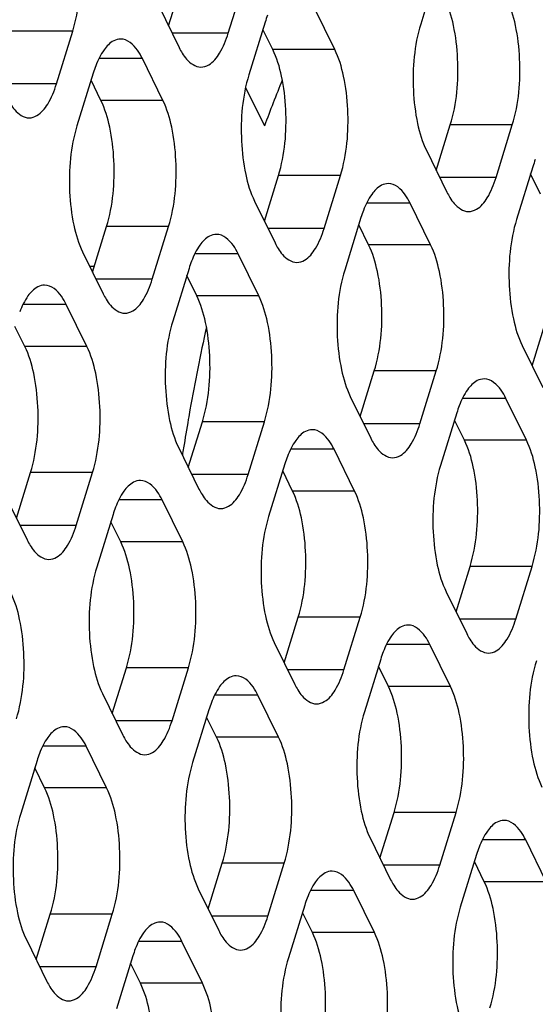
# Model space of a CAD drawing. Header units: millimetres. Extents: x 0 to 420, y 0 to 297.
# Tile 144 of 180: x 184.38 to 187.82, y 175 to 181.58. Entities that reach past the tile are written whole.
import ezdxf

# ---------------------------------------------------------------- set-up
doc = ezdxf.new("R2010")
doc.units = ezdxf.units.MM
doc.header["$LTSCALE"] = 23.1
doc.layers.add('ASSI', color=7, linetype='CONTINUOUS')

msp = doc.modelspace()

# ---------------------------------------------------------------- linework, layer by layer
at = {"layer": 'ASSI', "color": 7, "linetype": 'CONTINUOUS'}
for p, q in [((187.165449, 181.905376), (187.056519, 181.552878)), ((185.37076, 181.541259), (185.464776, 181.845494)), ((185.770323, 181.492997), (185.879253, 181.845494)), ((185.30479, 181.675692), (185.442058, 181.395967)), ((186.482056, 181.383076), (186.344787, 181.6628)), ((186.016522, 181.56577), (185.907592, 181.213273)), ((184.621396, 181.153392), (184.730326, 181.505889)), ((186.067578, 181.383076), (186.001608, 181.517509)), ((185.333129, 181.04347), (185.19586, 181.323195)), ((184.867595, 181.226164), (184.758665, 180.873667)), ((184.918651, 181.04347), (184.852681, 181.177903)), ((185.886281, 181.129402), (186.012073, 180.873065)), ((187.160275, 180.575483), (187.254291, 180.879719)), ((187.559838, 180.527222), (187.668768, 180.879719)), ((187.094305, 180.709916), (187.231574, 180.430192)), ((187.806037, 180.599995), (187.697107, 180.247498)), ((186.011348, 180.235878), (186.105364, 180.540114)), ((186.410911, 180.187616), (186.519841, 180.540114)), ((187.857093, 180.4173), (187.791123, 180.551733)), ((185.945378, 180.370311), (186.082646, 180.090586)), ((187.122644, 180.077695), (186.985375, 180.357419)), ((186.65711, 180.260389), (186.54818, 179.907892)), ((184.86242, 179.896272), (184.956436, 180.200508)), ((185.261984, 179.848011), (185.370914, 180.200508)), ((186.708166, 180.077695), (186.642196, 180.212128)), ((184.79645, 180.030705), (184.933719, 179.750981)), ((185.973717, 179.738089), (185.836448, 180.017814)), ((184.873793, 179.933072), (184.844361, 179.933072)), ((185.508183, 179.920783), (185.399253, 179.568286)), ((185.559239, 179.738089), (185.493269, 179.872522)), ((184.824789, 179.398484), (184.68752, 179.678208)), ((187.800863, 179.270102), (187.894879, 179.574338)), ((184.410312, 179.398484), (184.344342, 179.532917)), ((187.734893, 179.404535), (187.872161, 179.124811)), ((186.651936, 178.930497), (186.745952, 179.234733)), ((187.051499, 178.882235), (187.160429, 179.234733)), ((186.585965, 179.06493), (186.723234, 178.785205)), ((187.763232, 178.772314), (187.625963, 179.052038)), ((187.297698, 178.955008), (187.188768, 178.602511)), ((185.503008, 178.590891), (185.597024, 178.895127)), ((185.902572, 178.54263), (186.011502, 178.895127)), ((187.348754, 178.772314), (187.282784, 178.906747)), ((185.437038, 178.725324), (185.574307, 178.4456)), ((186.614304, 178.432708), (186.477036, 178.712433)), ((186.148771, 178.615403), (186.039841, 178.262905)), ((184.354081, 178.251286), (184.448097, 178.555521)), ((184.753645, 178.203024), (184.862575, 178.555521)), ((186.199827, 178.432708), (186.133857, 178.567141)), ((184.288111, 178.385719), (184.42538, 178.105994)), ((185.465377, 178.093103), (185.328108, 178.372827)), ((184.999843, 178.275797), (184.890914, 177.9233)), ((185.0509, 178.093103), (184.98493, 178.227536)), ((187.292524, 177.625116), (187.386539, 177.929352)), ((187.692087, 177.576855), (187.801017, 177.929352)), ((187.226553, 177.759549), (187.363822, 177.479824)), ((186.143596, 177.28551), (186.237612, 177.589746)), ((186.54316, 177.237249), (186.65209, 177.589746)), ((186.077626, 177.419943), (186.214895, 177.140219)), ((187.254892, 177.127327), (187.117624, 177.407052)), ((186.789359, 177.310022), (186.680429, 176.957524)), ((184.994669, 176.945905), (185.088685, 177.250141)), ((185.394233, 176.897643), (185.503163, 177.250141)), ((186.840415, 177.127327), (186.774445, 177.26176)), ((184.928699, 177.080338), (185.065968, 176.800613)), ((186.105965, 176.787722), (185.968696, 177.067446)), ((185.640431, 176.970416), (185.531502, 176.617919)), ((185.691488, 176.787722), (185.625518, 176.922155)), ((184.957038, 176.448116), (184.819769, 176.727841)), ((184.491504, 176.63081), (184.382574, 176.278313)), ((184.54256, 176.448116), (184.47659, 176.582549)), ((186.784184, 175.980129), (186.8782, 176.284365)), ((187.183748, 175.931868), (187.292678, 176.284365)), ((186.718214, 176.114562), (186.855483, 175.834838)), ((187.89548, 175.821946), (187.758211, 176.101671)), ((187.429947, 176.004641), (187.321017, 175.652144)), ((187.481003, 175.821946), (187.415033, 175.956379)), ((185.635257, 175.640524), (185.729273, 175.94476)), ((186.034821, 175.592262), (186.14375, 175.94476)), ((185.569287, 175.774957), (185.706556, 175.495232)), ((186.746553, 175.482341), (186.609284, 175.762065)), ((186.281019, 175.665035), (186.172089, 175.312538)), ((184.48633, 175.300918), (184.580346, 175.605154)), ((184.885893, 175.252657), (184.994823, 175.605154)), ((186.332076, 175.482341), (186.266105, 175.616774)), ((184.42036, 175.435351), (184.557629, 175.155627)), ((185.597626, 175.142735), (185.460357, 175.42246)), ((185.132092, 175.32543), (185.023162, 174.972932)), ((185.183148, 175.142735), (185.117178, 175.277168))]:
    msp.add_line(p, q, dxfattribs=at)
at = {"layer": 'ASSI', "color": 9, "linetype": 'CONTINUOUS'}
for p, q in [((184.730326, 181.505889), (184.315849, 181.505889)), ((185.770323, 181.492997), (185.394443, 181.492997)), ((186.482056, 181.383076), (186.067578, 181.383076)), ((185.19586, 181.323195), (184.905722, 181.323195)), ((184.621396, 181.153392), (184.245516, 181.153392)), ((185.333129, 181.04347), (184.918651, 181.04347)), ((187.668768, 180.879719), (187.254291, 180.879719)), ((186.519841, 180.540114), (186.105364, 180.540114)), ((187.559838, 180.527222), (187.183958, 180.527222)), ((186.985375, 180.357419), (186.695237, 180.357419)), ((185.370914, 180.200508), (184.956436, 180.200508)), ((186.410911, 180.187616), (186.035031, 180.187616)), ((187.122644, 180.077695), (186.708166, 180.077695)), ((185.836448, 180.017814), (185.54631, 180.017814)), ((185.261984, 179.848011), (184.886104, 179.848011)), ((185.973717, 179.738089), (185.559239, 179.738089)), ((184.68752, 179.678208), (184.397383, 179.678208)), ((184.824789, 179.398484), (184.410312, 179.398484)), ((187.160429, 179.234733), (186.745952, 179.234733)), ((187.625963, 179.052038), (187.335825, 179.052038)), ((186.011502, 178.895127), (185.597024, 178.895127)), ((187.051499, 178.882235), (186.675619, 178.882235)), ((186.477036, 178.712433), (186.186898, 178.712433)), ((187.763232, 178.772314), (187.348754, 178.772314)), ((184.862575, 178.555521), (184.448097, 178.555521)), ((185.902572, 178.54263), (185.526692, 178.54263)), ((186.614304, 178.432708), (186.199827, 178.432708)), ((185.328108, 178.372827), (185.037971, 178.372827)), ((184.753645, 178.203024), (184.377764, 178.203024)), ((185.465377, 178.093103), (185.0509, 178.093103)), ((187.801017, 177.929352), (187.386539, 177.929352)), ((186.65209, 177.589746), (186.237612, 177.589746)), ((187.692087, 177.576855), (187.316207, 177.576855)), ((187.117624, 177.407052), (186.827486, 177.407052)), ((185.503163, 177.250141), (185.088685, 177.250141)), ((186.54316, 177.237249), (186.167279, 177.237249)), ((185.968696, 177.067446), (185.678559, 177.067446)), ((187.254892, 177.127327), (186.840415, 177.127327)), ((185.394233, 176.897643), (185.018352, 176.897643)), ((186.105965, 176.787722), (185.691488, 176.787722)), ((184.819769, 176.727841), (184.529631, 176.727841)), ((184.957038, 176.448116), (184.54256, 176.448116)), ((187.292678, 176.284365), (186.8782, 176.284365)), ((187.758211, 176.101671), (187.468074, 176.101671)), ((186.14375, 175.94476), (185.729273, 175.94476)), ((187.183748, 175.931868), (186.807867, 175.931868)), ((187.89548, 175.821946), (187.481003, 175.821946)), ((186.609284, 175.762065), (186.319146, 175.762065)), ((184.994823, 175.605154), (184.580346, 175.605154)), ((186.034821, 175.592262), (185.65894, 175.592262)), ((185.460357, 175.42246), (185.170219, 175.42246)), ((186.746553, 175.482341), (186.332076, 175.482341)), ((184.885893, 175.252657), (184.510013, 175.252657)), ((185.597626, 175.142735), (185.183148, 175.142735))]:
    msp.add_line(p, q, dxfattribs=at)
at = {"layer": 'ASSI', "color": 7, "linetype": 'CONTINUOUS'}
for centre, radius, start, end in [((186.743995, 181.341813), 0.761166, 159.076552, 162.8887167), ((185.595067, 181.002208), 0.761166, 159.076552, 162.8887167), ((193.331183, 178.191234), 7.794972, 157.4653469, 159.8764117), ((188.53351, 180.376038), 0.761166, 159.076552, 162.8887167), ((187.384583, 180.036432), 0.761166, 159.076552, 162.8887167), ((186.235655, 179.696827), 0.761166, 159.076552, 162.8887167), ((198.717851, 176.624465), 13.411436, 167.5051225, 169.9038861), ((199.592839, 176.460947), 14.301542, 169.8734376, 170.1344362), ((188.02517, 178.731051), 0.761166, 159.076552, 162.8887167), ((199.913829, 176.405596), 14.627269, 170.1362555, 170.8950454), ((200.205852, 176.358282), 14.9231, 170.8930995, 171.0816699), ((186.876243, 178.391446), 0.761166, 159.076552, 162.8887167), ((185.727316, 178.05184), 0.761166, 159.076552, 162.8887167), ((187.516831, 177.086065), 0.761166, 159.076552, 162.8887167), ((186.367904, 176.746459), 0.761166, 159.076552, 162.8887167), ((185.218977, 176.406854), 0.761166, 159.076552, 162.8887167), ((188.157419, 175.780684), 0.761166, 159.076552, 162.8887167), ((187.008492, 175.441078), 0.761166, 159.076552, 162.8887167), ((185.859565, 175.101473), 0.761166, 159.076552, 162.8887167)]:
    msp.add_arc(centre, radius, start, end, dxfattribs=at)
for points, knots in [([(184.730326, 181.505889), (184.774051, 181.647384), (184.792767, 181.875494), (184.760104, 182.159149), (184.720151, 182.292587), (184.692541, 182.348851)], [0, 0, 0, 0, 0.51848124, 0.78058459, 1, 1, 1, 1]), ([(187.254291, 180.879719), (187.298016, 181.021215), (187.316732, 181.249324), (187.284069, 181.532979), (187.244116, 181.666417), (187.216506, 181.722681)], [0, 0, 0, 0, 0.51848124, 0.78058459, 1, 1, 1, 1]), ([(187.668768, 180.879719), (187.712494, 181.021215), (187.73121, 181.249324), (187.698547, 181.532979), (187.658593, 181.666417), (187.630983, 181.722681)], [0, 0, 0, 0, 0.51848124, 0.78058459, 1, 1, 1, 1]), ([(187.056519, 181.552878), (187.012794, 181.411383), (186.994078, 181.183273), (187.026741, 180.899618), (187.066694, 180.76618), (187.094305, 180.709916)], [0, 0, 0, 0, 0.51848124, 0.78058459, 1, 1, 1, 1]), ([(185.587195, 181.265972), (185.605294, 181.265971), (185.658808, 181.283821), (185.724664, 181.367926), (185.755877, 181.446248), (185.770323, 181.492997)], [0, 0, 0, 0, 0.1768175, 0.52196498, 1, 1, 1, 1]), ([(185.050723, 181.45319), (185.034881, 181.453191), (184.989166, 181.440132), (184.928587, 181.374781), (184.898479, 181.311538), (184.884094, 181.274035)], [0, 0, 0, 0, 0.18501564, 0.53092222, 1, 1, 1, 1]), ([(185.19586, 181.323195), (185.186407, 181.342457), (185.155244, 181.399031), (185.09572, 181.453186), (185.050723, 181.45319)], [0, 0, 0, 0, 0.32287628, 1, 1, 1, 1]), ([(185.462362, 181.358975), (185.471007, 181.344939), (185.500468, 181.302047), (185.550698, 181.265975), (185.587195, 181.265972)], [0, 0, 0, 0, 0.31113016, 1, 1, 1, 1]), ([(186.105364, 180.540114), (186.149089, 180.681609), (186.167805, 180.909719), (186.135142, 181.193374), (186.095189, 181.326812), (186.067578, 181.383076)], [0, 0, 0, 0, 0.51848124, 0.78058459, 1, 1, 1, 1]), ([(186.519841, 180.540114), (186.563567, 180.681609), (186.582282, 180.909719), (186.549619, 181.193374), (186.509666, 181.326812), (186.482056, 181.383076)], [0, 0, 0, 0, 0.51848124, 0.78058459, 1, 1, 1, 1]), ([(185.907592, 181.213273), (185.863867, 181.071777), (185.845151, 180.843668), (185.877814, 180.560013), (185.917767, 180.426575), (185.945378, 180.370311)], [0, 0, 0, 0, 0.51848124, 0.78058459, 1, 1, 1, 1]), ([(184.438268, 180.926367), (184.456366, 180.926365), (184.509881, 180.944216), (184.575737, 181.02832), (184.60695, 181.106643), (184.621396, 181.153392)], [0, 0, 0, 0, 0.1768175, 0.52196498, 1, 1, 1, 1]), ([(184.313435, 181.019369), (184.32208, 181.005334), (184.351541, 180.962441), (184.40177, 180.926369), (184.438268, 180.926367)], [0, 0, 0, 0, 0.31113016, 1, 1, 1, 1]), ([(184.956436, 180.200508), (185.000162, 180.342004), (185.018878, 180.570113), (184.986215, 180.853768), (184.946261, 180.987206), (184.918651, 181.04347)], [0, 0, 0, 0, 0.51848124, 0.78058459, 1, 1, 1, 1]), ([(185.370914, 180.200508), (185.414639, 180.342004), (185.433355, 180.570113), (185.400692, 180.853768), (185.360739, 180.987206), (185.333129, 181.04347)], [0, 0, 0, 0, 0.51848124, 0.78058459, 1, 1, 1, 1]), ([(184.758665, 180.873667), (184.71494, 180.732172), (184.696224, 180.504062), (184.728887, 180.220407), (184.76884, 180.086969), (184.79645, 180.030705)], [0, 0, 0, 0, 0.51848124, 0.78058459, 1, 1, 1, 1]), ([(187.37671, 180.300197), (187.394809, 180.300195), (187.448324, 180.318046), (187.514179, 180.40215), (187.545392, 180.480473), (187.559838, 180.527222)], [0, 0, 0, 0, 0.1768175, 0.52196498, 1, 1, 1, 1]), ([(186.840238, 180.487414), (186.824396, 180.487415), (186.778681, 180.474357), (186.718102, 180.409005), (186.687994, 180.345762), (186.673609, 180.30826)], [0, 0, 0, 0, 0.18501564, 0.53092222, 1, 1, 1, 1]), ([(186.985375, 180.357419), (186.975922, 180.376681), (186.94476, 180.433255), (186.885236, 180.487411), (186.840238, 180.487414)], [0, 0, 0, 0, 0.32287628, 1, 1, 1, 1]), ([(187.251877, 180.393199), (187.260522, 180.379164), (187.289984, 180.336271), (187.340213, 180.300199), (187.37671, 180.300197)], [0, 0, 0, 0, 0.31113016, 1, 1, 1, 1]), ([(187.697107, 180.247498), (187.653382, 180.106002), (187.634666, 179.877892), (187.667329, 179.594237), (187.707282, 179.460799), (187.734893, 179.404535)], [0, 0, 0, 0, 0.51848124, 0.78058459, 1, 1, 1, 1]), ([(186.227783, 179.960591), (186.245881, 179.96059), (186.299396, 179.978441), (186.365252, 180.062545), (186.396465, 180.140867), (186.410911, 180.187616)], [0, 0, 0, 0, 0.1768175, 0.52196498, 1, 1, 1, 1]), ([(185.691311, 180.147809), (185.675468, 180.14781), (185.629754, 180.134751), (185.569175, 180.0694), (185.539067, 180.006157), (185.524682, 179.968654)], [0, 0, 0, 0, 0.18501564, 0.53092222, 1, 1, 1, 1]), ([(185.836448, 180.017814), (185.826995, 180.037076), (185.795832, 180.09365), (185.736308, 180.147805), (185.691311, 180.147809)], [0, 0, 0, 0, 0.32287628, 1, 1, 1, 1]), ([(186.10295, 180.053594), (186.111595, 180.039559), (186.141056, 179.996666), (186.191285, 179.960594), (186.227783, 179.960591)], [0, 0, 0, 0, 0.31113016, 1, 1, 1, 1]), ([(186.745952, 179.234733), (186.789677, 179.376228), (186.808393, 179.604338), (186.77573, 179.887993), (186.735776, 180.021431), (186.708166, 180.077695)], [0, 0, 0, 0, 0.51848124, 0.78058459, 1, 1, 1, 1]), ([(187.160429, 179.234733), (187.204154, 179.376228), (187.22287, 179.604338), (187.190207, 179.887993), (187.150254, 180.021431), (187.122644, 180.077695)], [0, 0, 0, 0, 0.51848124, 0.78058459, 1, 1, 1, 1]), ([(186.54818, 179.907892), (186.504455, 179.766396), (186.485739, 179.538287), (186.518402, 179.254632), (186.558355, 179.121194), (186.585965, 179.06493)], [0, 0, 0, 0, 0.51848124, 0.78058459, 1, 1, 1, 1]), ([(185.078856, 179.620986), (185.096954, 179.620984), (185.150469, 179.638835), (185.216325, 179.722939), (185.247538, 179.801262), (185.261984, 179.848011)], [0, 0, 0, 0, 0.1768175, 0.52196498, 1, 1, 1, 1]), ([(184.542384, 179.808203), (184.526541, 179.808204), (184.480827, 179.795146), (184.420248, 179.729794), (184.39014, 179.666551), (184.375755, 179.629049)], [0, 0, 0, 0, 0.18501564, 0.53092222, 1, 1, 1, 1]), ([(184.68752, 179.678208), (184.678068, 179.69747), (184.646905, 179.754044), (184.587381, 179.8082), (184.542384, 179.808203)], [0, 0, 0, 0, 0.32287628, 1, 1, 1, 1]), ([(184.954023, 179.713988), (184.962668, 179.699953), (184.992129, 179.65706), (185.042358, 179.620988), (185.078856, 179.620986)], [0, 0, 0, 0, 0.31113016, 1, 1, 1, 1]), ([(185.597024, 178.895127), (185.64075, 179.036623), (185.659466, 179.264732), (185.626803, 179.548387), (185.586849, 179.681825), (185.559239, 179.738089)], [0, 0, 0, 0, 0.51848124, 0.78058459, 1, 1, 1, 1]), ([(186.011502, 178.895127), (186.055227, 179.036623), (186.073943, 179.264732), (186.04128, 179.548387), (186.001327, 179.681825), (185.973717, 179.738089)], [0, 0, 0, 0, 0.51848124, 0.78058459, 1, 1, 1, 1]), ([(185.399253, 179.568286), (185.355527, 179.426791), (185.336812, 179.198681), (185.369475, 178.915026), (185.409428, 178.781588), (185.437038, 178.725324)], [0, 0, 0, 0, 0.51848124, 0.78058459, 1, 1, 1, 1]), ([(184.448097, 178.555521), (184.491823, 178.697017), (184.510538, 178.925127), (184.477876, 179.208782), (184.437922, 179.34222), (184.410312, 179.398484)], [0, 0, 0, 0, 0.51848124, 0.78058459, 1, 1, 1, 1]), ([(184.862575, 178.555521), (184.9063, 178.697017), (184.925016, 178.925127), (184.892353, 179.208782), (184.8524, 179.34222), (184.824789, 179.398484)], [0, 0, 0, 0, 0.51848124, 0.78058459, 1, 1, 1, 1]), ([(187.480826, 179.182033), (187.464984, 179.182035), (187.419269, 179.168976), (187.35869, 179.103624), (187.328582, 179.040381), (187.314197, 179.002879)], [0, 0, 0, 0, 0.18501564, 0.53092222, 1, 1, 1, 1]), ([(187.625963, 179.052038), (187.61651, 179.0713), (187.585348, 179.127874), (187.525824, 179.18203), (187.480826, 179.182033)], [0, 0, 0, 0, 0.32287628, 1, 1, 1, 1]), ([(186.868371, 178.65521), (186.886469, 178.655209), (186.939984, 178.67306), (187.00584, 178.757164), (187.037053, 178.835487), (187.051499, 178.882235)], [0, 0, 0, 0, 0.1768175, 0.52196498, 1, 1, 1, 1]), ([(186.331899, 178.842428), (186.316056, 178.842429), (186.270342, 178.82937), (186.209763, 178.764019), (186.179655, 178.700776), (186.16527, 178.663274)], [0, 0, 0, 0, 0.18501564, 0.53092222, 1, 1, 1, 1]), ([(186.477036, 178.712433), (186.467583, 178.731695), (186.43642, 178.788269), (186.376896, 178.842425), (186.331899, 178.842428)], [0, 0, 0, 0, 0.32287628, 1, 1, 1, 1]), ([(186.743538, 178.748213), (186.752183, 178.734178), (186.781644, 178.691285), (186.831873, 178.655213), (186.868371, 178.65521)], [0, 0, 0, 0, 0.31113016, 1, 1, 1, 1]), ([(187.386539, 177.929352), (187.430265, 178.070847), (187.448981, 178.298957), (187.416318, 178.582612), (187.376364, 178.71605), (187.348754, 178.772314)], [0, 0, 0, 0, 0.51848124, 0.78058459, 1, 1, 1, 1]), ([(187.801017, 177.929352), (187.844742, 178.070847), (187.863458, 178.298957), (187.830795, 178.582612), (187.790842, 178.71605), (187.763232, 178.772314)], [0, 0, 0, 0, 0.51848124, 0.78058459, 1, 1, 1, 1]), ([(187.188768, 178.602511), (187.145043, 178.461015), (187.126327, 178.232906), (187.15899, 177.949251), (187.198943, 177.815813), (187.226553, 177.759549)], [0, 0, 0, 0, 0.51848124, 0.78058459, 1, 1, 1, 1]), ([(185.719444, 178.315605), (185.737542, 178.315603), (185.791057, 178.333454), (185.856913, 178.417558), (185.888125, 178.495881), (185.902572, 178.54263)], [0, 0, 0, 0, 0.1768175, 0.52196498, 1, 1, 1, 1]), ([(185.182972, 178.502822), (185.167129, 178.502823), (185.121414, 178.489765), (185.060836, 178.424413), (185.030728, 178.36117), (185.016343, 178.323668)], [0, 0, 0, 0, 0.18501564, 0.53092222, 1, 1, 1, 1]), ([(185.328108, 178.372827), (185.318656, 178.392089), (185.287493, 178.448663), (185.227969, 178.502819), (185.182972, 178.502822)], [0, 0, 0, 0, 0.32287628, 1, 1, 1, 1]), ([(185.594611, 178.408607), (185.603256, 178.394572), (185.632717, 178.351679), (185.682946, 178.315607), (185.719444, 178.315605)], [0, 0, 0, 0, 0.31113016, 1, 1, 1, 1]), ([(186.237612, 177.589746), (186.281338, 177.731242), (186.300054, 177.959351), (186.267391, 178.243006), (186.227437, 178.376444), (186.199827, 178.432708)], [0, 0, 0, 0, 0.51848124, 0.78058459, 1, 1, 1, 1]), ([(186.65209, 177.589746), (186.695815, 177.731242), (186.714531, 177.959351), (186.681868, 178.243006), (186.641915, 178.376444), (186.614304, 178.432708)], [0, 0, 0, 0, 0.51848124, 0.78058459, 1, 1, 1, 1]), ([(186.039841, 178.262905), (185.996115, 178.12141), (185.9774, 177.8933), (186.010062, 177.609645), (186.050016, 177.476207), (186.077626, 177.419943)], [0, 0, 0, 0, 0.51848124, 0.78058459, 1, 1, 1, 1]), ([(184.570516, 177.975999), (184.588615, 177.975998), (184.64213, 177.993848), (184.707985, 178.077953), (184.739198, 178.156275), (184.753645, 178.203024)], [0, 0, 0, 0, 0.1768175, 0.52196498, 1, 1, 1, 1]), ([(184.445683, 178.069002), (184.454329, 178.054966), (184.48379, 178.012074), (184.534019, 177.976002), (184.570516, 177.975999)], [0, 0, 0, 0, 0.31113016, 1, 1, 1, 1]), ([(185.088685, 177.250141), (185.132411, 177.391636), (185.151126, 177.619746), (185.118463, 177.903401), (185.07851, 178.036839), (185.0509, 178.093103)], [0, 0, 0, 0, 0.51848124, 0.78058459, 1, 1, 1, 1]), ([(185.503163, 177.250141), (185.546888, 177.391636), (185.565604, 177.619746), (185.532941, 177.903401), (185.492987, 178.036839), (185.465377, 178.093103)], [0, 0, 0, 0, 0.51848124, 0.78058459, 1, 1, 1, 1]), ([(184.890914, 177.9233), (184.847188, 177.781804), (184.828472, 177.553695), (184.861135, 177.27004), (184.901089, 177.136601), (184.928699, 177.080338)], [0, 0, 0, 0, 0.51848124, 0.78058459, 1, 1, 1, 1]), ([(184.354235, 176.910535), (184.397961, 177.052031), (184.416677, 177.28014), (184.384014, 177.563795), (184.34406, 177.697233), (184.31645, 177.753497)], [0, 0, 0, 0, 0.51848124, 0.78058459, 1, 1, 1, 1]), ([(186.972487, 177.537047), (186.956644, 177.537048), (186.91093, 177.52399), (186.850351, 177.458638), (186.820243, 177.395395), (186.805858, 177.357893)], [0, 0, 0, 0, 0.18501564, 0.53092222, 1, 1, 1, 1]), ([(187.117624, 177.407052), (187.108171, 177.426314), (187.077008, 177.482888), (187.017484, 177.537044), (186.972487, 177.537047)], [0, 0, 0, 0, 0.32287628, 1, 1, 1, 1]), ([(187.508959, 177.349829), (187.527057, 177.349828), (187.580572, 177.367679), (187.646428, 177.451783), (187.677641, 177.530106), (187.692087, 177.576855)], [0, 0, 0, 0, 0.1768175, 0.52196498, 1, 1, 1, 1]), ([(187.384126, 177.442832), (187.392771, 177.428797), (187.422232, 177.385904), (187.472461, 177.349832), (187.508959, 177.349829)], [0, 0, 0, 0, 0.31113016, 1, 1, 1, 1]), ([(187.829356, 177.29713), (187.78563, 177.155634), (187.766915, 176.927525), (187.799578, 176.64387), (187.839531, 176.510432), (187.867141, 176.454168)], [0, 0, 0, 0, 0.51848124, 0.78058459, 1, 1, 1, 1]), ([(186.360032, 177.010224), (186.37813, 177.010222), (186.431645, 177.028073), (186.497501, 177.112177), (186.528713, 177.1905), (186.54316, 177.237249)], [0, 0, 0, 0, 0.1768175, 0.52196498, 1, 1, 1, 1]), ([(185.82356, 177.197441), (185.807717, 177.197442), (185.762002, 177.184384), (185.701423, 177.119032), (185.671316, 177.055789), (185.656931, 177.018287)], [0, 0, 0, 0, 0.18501564, 0.53092222, 1, 1, 1, 1]), ([(185.968696, 177.067446), (185.959244, 177.086708), (185.928081, 177.143282), (185.868557, 177.197438), (185.82356, 177.197441)], [0, 0, 0, 0, 0.32287628, 1, 1, 1, 1]), ([(186.235199, 177.103226), (186.243844, 177.089191), (186.273305, 177.046298), (186.323534, 177.010226), (186.360032, 177.010224)], [0, 0, 0, 0, 0.31113016, 1, 1, 1, 1]), ([(186.8782, 176.284365), (186.921926, 176.425861), (186.940641, 176.65397), (186.907979, 176.937625), (186.868025, 177.071064), (186.840415, 177.127327)], [0, 0, 0, 0, 0.51848124, 0.78058459, 1, 1, 1, 1]), ([(187.292678, 176.284365), (187.336403, 176.425861), (187.355119, 176.65397), (187.322456, 176.937625), (187.282503, 177.071064), (187.254892, 177.127327)], [0, 0, 0, 0, 0.51848124, 0.78058459, 1, 1, 1, 1]), ([(186.680429, 176.957524), (186.636703, 176.816029), (186.617988, 176.587919), (186.65065, 176.304264), (186.690604, 176.170826), (186.718214, 176.114562)], [0, 0, 0, 0, 0.51848124, 0.78058459, 1, 1, 1, 1]), ([(185.211104, 176.670618), (185.229203, 176.670617), (185.282718, 176.688468), (185.348573, 176.772572), (185.379786, 176.850894), (185.394233, 176.897643)], [0, 0, 0, 0, 0.1768175, 0.52196498, 1, 1, 1, 1]), ([(184.674633, 176.857836), (184.65879, 176.857837), (184.613075, 176.844778), (184.552496, 176.779427), (184.522389, 176.716184), (184.508004, 176.678681)], [0, 0, 0, 0, 0.18501564, 0.53092222, 1, 1, 1, 1]), ([(184.819769, 176.727841), (184.810317, 176.747103), (184.779154, 176.803677), (184.71963, 176.857832), (184.674633, 176.857836)], [0, 0, 0, 0, 0.32287628, 1, 1, 1, 1]), ([(185.086271, 176.763621), (185.094917, 176.749586), (185.124378, 176.706693), (185.174607, 176.670621), (185.211104, 176.670618)], [0, 0, 0, 0, 0.31113016, 1, 1, 1, 1]), ([(185.729273, 175.94476), (185.772998, 176.086255), (185.791714, 176.314365), (185.759051, 176.59802), (185.719098, 176.731458), (185.691488, 176.787722)], [0, 0, 0, 0, 0.51848124, 0.78058459, 1, 1, 1, 1]), ([(186.14375, 175.94476), (186.187476, 176.086255), (186.206192, 176.314365), (186.173529, 176.59802), (186.133575, 176.731458), (186.105965, 176.787722)], [0, 0, 0, 0, 0.51848124, 0.78058459, 1, 1, 1, 1]), ([(185.531502, 176.617919), (185.487776, 176.476423), (185.46906, 176.248314), (185.501723, 175.964659), (185.541677, 175.831221), (185.569287, 175.774957)], [0, 0, 0, 0, 0.51848124, 0.78058459, 1, 1, 1, 1]), ([(184.580346, 175.605154), (184.624071, 175.74665), (184.642787, 175.974759), (184.610124, 176.258414), (184.570171, 176.391852), (184.54256, 176.448116)], [0, 0, 0, 0, 0.51848124, 0.78058459, 1, 1, 1, 1]), ([(184.994823, 175.605154), (185.038549, 175.74665), (185.057265, 175.974759), (185.024602, 176.258414), (184.984648, 176.391852), (184.957038, 176.448116)], [0, 0, 0, 0, 0.51848124, 0.78058459, 1, 1, 1, 1]), ([(184.382574, 176.278313), (184.338849, 176.136818), (184.320133, 175.908708), (184.352796, 175.625053), (184.392749, 175.491615), (184.42036, 175.435351)], [0, 0, 0, 0, 0.51848124, 0.78058459, 1, 1, 1, 1]), ([(187.613075, 176.231666), (187.597232, 176.231667), (187.551517, 176.218609), (187.490939, 176.153257), (187.460831, 176.090014), (187.446446, 176.052512)], [0, 0, 0, 0, 0.18501564, 0.53092222, 1, 1, 1, 1]), ([(187.758211, 176.101671), (187.748759, 176.120933), (187.717596, 176.177507), (187.658072, 176.231663), (187.613075, 176.231666)], [0, 0, 0, 0, 0.32287628, 1, 1, 1, 1]), ([(186.464148, 175.89206), (186.448305, 175.892061), (186.40259, 175.879003), (186.342011, 175.813651), (186.311904, 175.750408), (186.297519, 175.712906)], [0, 0, 0, 0, 0.18501564, 0.53092222, 1, 1, 1, 1]), ([(186.609284, 175.762065), (186.599832, 175.781327), (186.568669, 175.837901), (186.509145, 175.892057), (186.464148, 175.89206)], [0, 0, 0, 0, 0.32287628, 1, 1, 1, 1]), ([(187.000619, 175.704843), (187.018718, 175.704841), (187.072233, 175.722692), (187.138089, 175.806796), (187.169301, 175.885119), (187.183748, 175.931868)], [0, 0, 0, 0, 0.1768175, 0.52196498, 1, 1, 1, 1]), ([(187.518788, 174.978984), (187.562514, 175.12048), (187.581229, 175.348589), (187.548567, 175.632244), (187.508613, 175.765683), (187.481003, 175.821946)], [0, 0, 0, 0, 0.51848124, 0.78058459, 1, 1, 1, 1]), ([(186.875786, 175.797845), (186.884432, 175.78381), (186.913893, 175.740917), (186.964122, 175.704845), (187.000619, 175.704843)], [0, 0, 0, 0, 0.31113016, 1, 1, 1, 1]), ([(187.321017, 175.652144), (187.277291, 175.510648), (187.258575, 175.282538), (187.291238, 174.998883), (187.331192, 174.865445), (187.358802, 174.809181)], [0, 0, 0, 0, 0.51848124, 0.78058459, 1, 1, 1, 1]), ([(185.851692, 175.365237), (185.869791, 175.365236), (185.923306, 175.383087), (185.989161, 175.467191), (186.020374, 175.545514), (186.034821, 175.592262)], [0, 0, 0, 0, 0.1768175, 0.52196498, 1, 1, 1, 1]), ([(185.31522, 175.552455), (185.299378, 175.552456), (185.253663, 175.539397), (185.193084, 175.474046), (185.162977, 175.410803), (185.148592, 175.373301)], [0, 0, 0, 0, 0.18501564, 0.53092222, 1, 1, 1, 1]), ([(185.460357, 175.42246), (185.450905, 175.441722), (185.419742, 175.498296), (185.360218, 175.552452), (185.31522, 175.552455)], [0, 0, 0, 0, 0.32287628, 1, 1, 1, 1]), ([(185.726859, 175.45824), (185.735505, 175.444205), (185.764966, 175.401312), (185.815195, 175.36524), (185.851692, 175.365237)], [0, 0, 0, 0, 0.31113016, 1, 1, 1, 1]), ([(186.369861, 174.639379), (186.413586, 174.780874), (186.432302, 175.008984), (186.399639, 175.292639), (186.359686, 175.426077), (186.332076, 175.482341)], [0, 0, 0, 0, 0.51848124, 0.78058459, 1, 1, 1, 1]), ([(186.784338, 174.639379), (186.828064, 174.780874), (186.84678, 175.008984), (186.814117, 175.292639), (186.774163, 175.426077), (186.746553, 175.482341)], [0, 0, 0, 0, 0.51848124, 0.78058459, 1, 1, 1, 1]), ([(186.172089, 175.312538), (186.128364, 175.171042), (186.109648, 174.942933), (186.142311, 174.659278), (186.182265, 174.52584), (186.209875, 174.469576)], [0, 0, 0, 0, 0.51848124, 0.78058459, 1, 1, 1, 1]), ([(184.702765, 175.025632), (184.720864, 175.02563), (184.774379, 175.043481), (184.840234, 175.127585), (184.871447, 175.205908), (184.885893, 175.252657)], [0, 0, 0, 0, 0.1768175, 0.52196498, 1, 1, 1, 1]), ([(184.577932, 175.118634), (184.586577, 175.104599), (184.616038, 175.061706), (184.666268, 175.025634), (184.702765, 175.025632)], [0, 0, 0, 0, 0.31113016, 1, 1, 1, 1]), ([(185.220934, 174.299773), (185.264659, 174.441269), (185.283375, 174.669378), (185.250712, 174.953033), (185.210759, 175.086471), (185.183148, 175.142735)], [0, 0, 0, 0, 0.51848124, 0.78058459, 1, 1, 1, 1]), ([(185.635411, 174.299773), (185.679137, 174.441269), (185.697852, 174.669378), (185.66519, 174.953033), (185.625236, 175.086471), (185.597626, 175.142735)], [0, 0, 0, 0, 0.51848124, 0.78058459, 1, 1, 1, 1])]:
    msp.add_open_spline(points, degree=3, knots=knots, dxfattribs=at)
for points in [[(185.442058, 181.395967), (185.448255, 181.38334), (185.454985, 181.370951), (185.462362, 181.358975)], [(187.231574, 180.430192), (187.23777, 180.417564), (187.2445, 180.405176), (187.251877, 180.393199)], [(186.082646, 180.090586), (186.088843, 180.077959), (186.095573, 180.06557), (186.10295, 180.053594)], [(184.933719, 179.750981), (184.939916, 179.738353), (184.946645, 179.725964), (184.954023, 179.713988)], [(186.723234, 178.785205), (186.729431, 178.772578), (186.736161, 178.760189), (186.743538, 178.748213)], [(185.574307, 178.4456), (185.580504, 178.432972), (185.587233, 178.420583), (185.594611, 178.408607)], [(184.42538, 178.105994), (184.431577, 178.093367), (184.438306, 178.080978), (184.445683, 178.069002)], [(187.363822, 177.479824), (187.370019, 177.467197), (187.376749, 177.454808), (187.384126, 177.442832)], [(186.214895, 177.140219), (186.221092, 177.127591), (186.227821, 177.115202), (186.235199, 177.103226)], [(185.065968, 176.800613), (185.072164, 176.787986), (185.078894, 176.775597), (185.086271, 176.763621)], [(186.855483, 175.834838), (186.86168, 175.82221), (186.868409, 175.809822), (186.875786, 175.797845)], [(185.706556, 175.495232), (185.712752, 175.482605), (185.719482, 175.470216), (185.726859, 175.45824)], [(184.557629, 175.155627), (184.563825, 175.142999), (184.570555, 175.13061), (184.577932, 175.118634)]]:
    msp.add_open_spline(points, degree=3, dxfattribs=at)

doc.saveas('drawing.dxf')
